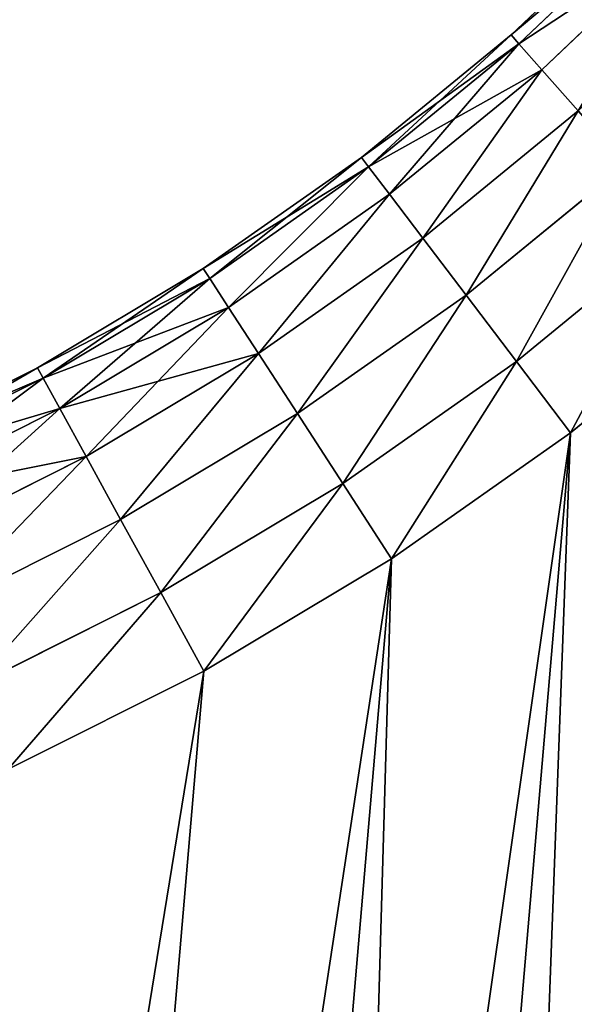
# Model space of a CAD drawing. Extents: x 34 to 1129, y -19 to 489.
# Tile 227 of 237: x 1083.81 to 1087.03, y 238.24 to 243.94. Entities that reach past the tile are written whole.
import ezdxf

# ---------------------------------------------------------------- set-up
doc = ezdxf.new("R2010")
doc.units = 0
doc.layers.get('0').update_dxf_attribs({"color": 13, "linetype": 'CONTINUOUS'})

# ---------------------------------------------------------------- blocks, each defined once
blk = doc.blocks.new('GROUP_27')
for p, q in [((44.1219, 12.6793, 2), (43.0432, 12.0166, 2)), ((44.1219, 12.6793, 12), (43.0432, 12.0166, 12)), ((43.3304, 11.5855, 11.9319), (44.3766, 12.2282, 11.9319)), ((43.3304, 11.5855, 2.0681), (44.3766, 12.2282, 2.0681)), ((43.0432, 12.0166, 2), (42.0161, 11.2765, 2)), ((43.0432, 12.0166, 12), (42.0161, 11.2765, 12)), ((43.0432, 12.0166, 12), (43.3304, 11.5855, 11.9319)), ((43.3304, 11.5855, 2.0681), (43.0432, 12.0166, 2)), ((43.598, 11.1838, 11.7321), (44.614, 11.808, 11.7321)), ((43.598, 11.1838, 2.2679), (44.614, 11.808, 2.2679)), ((42.3342, 10.8677, 11.9319), (43.3304, 11.5855, 11.9319)), ((42.3342, 10.8677, 2.0681), (43.3304, 11.5855, 2.0681)), ((43.3304, 11.5855, 11.9319), (43.598, 11.1838, 11.7321)), ((43.598, 11.1838, 2.2679), (43.3304, 11.5855, 2.0681)), ((43.8278, 10.8388, 11.4142), (44.8179, 11.4471, 11.4142)), ((43.8278, 10.8388, 2.5858), (44.8179, 11.4471, 2.5858)), ((42.0161, 11.2765, 2), (41.0461, 10.4631, 2)), ((42.0161, 11.2765, 12), (41.0461, 10.4631, 12)), ((42.0161, 11.2765, 12), (42.3342, 10.8677, 11.9319)), ((42.0161, 11.2765, 2), (42.3342, 10.8677, 2.0681)), ((42.6305, 10.4867, 11.7321), (43.598, 11.1838, 11.7321)), ((42.6305, 10.4867, 2.2679), (43.598, 11.1838, 2.2679)), ((43.598, 11.1838, 11.7321), (43.8278, 10.8388, 11.4142)), ((43.8278, 10.8388, 2.5858), (43.598, 11.1838, 2.2679)), ((44.0041, 10.5741, 11), (44.9743, 11.1701, 11)), ((44.0041, 10.5741, 3), (44.9743, 11.1701, 3)), ((44.1149, 10.4077, 10.5176), (45.0726, 10.9961, 10.5176)), ((44.1149, 10.4077, 3.4824), (45.0726, 10.9961, 3.4824)), ((44.1528, 10.3509, 4), (45.1062, 10.9367, 4)), ((44.1528, 10.3509, 10), (45.1062, 10.9367, 10)), ((41.3933, 10.0787, 11.9319), (42.3342, 10.8677, 11.9319)), ((41.3933, 10.0787, 2.0681), (42.3342, 10.8677, 2.0681)), ((42.3342, 10.8677, 11.9319), (42.6305, 10.4867, 11.7321)), ((42.3342, 10.8677, 2.0681), (42.6305, 10.4867, 2.2679)), ((42.885, 10.1595, 11.4142), (43.8278, 10.8388, 11.4142)), ((42.885, 10.1595, 2.5858), (43.8278, 10.8388, 2.5858)), ((43.8278, 10.8388, 11.4142), (44.0041, 10.5741, 11)), ((44.0041, 10.5741, 3), (43.8278, 10.8388, 2.5858)), ((43.0803, 9.9085, 11), (44.0041, 10.5741, 11)), ((43.0803, 9.9085, 3), (44.0041, 10.5741, 3)), ((44.0041, 10.5741, 11), (44.1149, 10.4077, 10.5176)), ((44.1149, 10.4077, 3.4824), (44.0041, 10.5741, 3)), ((41.7168, 9.7205, 11.7321), (42.6305, 10.4867, 11.7321)), ((41.7168, 9.7205, 2.2679), (42.6305, 10.4867, 2.2679)), ((42.6305, 10.4867, 11.7321), (42.885, 10.1595, 11.4142)), ((42.6305, 10.4867, 2.2679), (42.885, 10.1595, 2.5858)), ((41.0461, 10.4631, 2), (40.1384, 9.5807, 2)), ((41.0461, 10.4631, 12), (40.1384, 9.5807, 12)), ((41.0461, 10.4631, 12), (41.3933, 10.0787, 11.9319)), ((41.0461, 10.4631, 2), (41.3933, 10.0787, 2.0681)), ((43.203, 9.7507, 10.5176), (44.1149, 10.4077, 10.5176)), ((43.203, 9.7507, 3.4824), (44.1149, 10.4077, 3.4824)), ((44.1149, 10.4077, 10.5176), (44.1528, 10.3509, 10)), ((44.1528, 10.3509, 4), (44.1149, 10.4077, 3.4824)), ((43.2449, 9.6968, 4), (44.1528, 10.3509, 4)), ((43.2449, 9.6968, 10), (44.1528, 10.3509, 10)), ((44.1528, 10.3509, 4), (44.1528, 10.3509, 10)), ((41.9946, 9.4129, 11.4142), (42.885, 10.1595, 11.4142)), ((41.9946, 9.4129, 2.5858), (42.885, 10.1595, 2.5858)), ((42.885, 10.1595, 11.4142), (43.0803, 9.9085, 11)), ((42.885, 10.1595, 2.5858), (43.0803, 9.9085, 3)), ((40.5128, 9.2228, 11.9319), (41.3933, 10.0787, 11.9319)), ((40.5128, 9.2228, 2.0681), (41.3933, 10.0787, 2.0681)), ((41.3933, 10.0787, 11.9319), (41.7168, 9.7205, 11.7321)), ((41.3933, 10.0787, 2.0681), (41.7168, 9.7205, 2.2679)), ((42.2078, 9.1768, 11), (43.0803, 9.9085, 11)), ((42.2078, 9.1768, 3), (43.0803, 9.9085, 3)), ((43.0803, 9.9085, 11), (43.203, 9.7507, 10.5176)), ((43.0803, 9.9085, 3), (43.203, 9.7507, 3.4824)), ((42.3418, 9.0285, 10.5176), (43.203, 9.7507, 10.5176)), ((42.3418, 9.0285, 3.4824), (43.203, 9.7507, 3.4824)), ((43.203, 9.7507, 10.5176), (43.2449, 9.6968, 10)), ((43.203, 9.7507, 3.4824), (43.2449, 9.6968, 4)), ((40.8618, 8.8893, 11.7321), (41.7168, 9.7205, 11.7321)), ((40.8618, 8.8893, 2.2679), (41.7168, 9.7205, 2.2679)), ((41.7168, 9.7205, 11.7321), (41.9946, 9.4129, 11.4142)), ((41.7168, 9.7205, 2.2679), (41.9946, 9.4129, 2.5858)), ((42.3875, 8.9778, 4), (43.2449, 9.6968, 4)), ((42.3875, 8.9778, 10), (43.2449, 9.6968, 10)), ((43.2449, 9.6968, 4), (43.2449, 9.6968, 10)), ((41.1614, 8.6029, 11.4142), (41.9946, 9.4129, 11.4142)), ((41.1614, 8.6029, 2.5858), (41.9946, 9.4129, 2.5858)), ((41.9946, 9.4129, 11.4142), (42.2078, 9.1768, 11)), ((41.9946, 9.4129, 2.5858), (42.2078, 9.1768, 3)), ((41.3913, 8.3831, 11), (42.2078, 9.1768, 11)), ((41.3913, 8.3831, 3), (42.2078, 9.1768, 3)), ((42.2078, 9.1768, 11), (42.3418, 9.0285, 10.5176)), ((42.2078, 9.1768, 3), (42.3418, 9.0285, 3.4824)), ((41.5359, 8.245, 10.5176), (42.3418, 9.0285, 10.5176)), ((41.5359, 8.245, 3.4824), (42.3418, 9.0285, 3.4824)), ((42.3418, 9.0285, 10.5176), (42.3875, 8.9778, 10)), ((42.3418, 9.0285, 3.4824), (42.3875, 8.9778, 4)), ((41.5852, 8.1979, 4), (42.3875, 8.9778, 4)), ((41.5852, 8.1979, 10), (42.3875, 8.9778, 10)), ((42.3875, 8.9778, 4), (42.3875, 8.9778, 10)), ((41.3913, 8.3831, 11), (41.1614, 8.6029, 11.4142)), ((41.3913, 8.3831, 3), (41.1614, 8.6029, 2.5858)), ((40.6417, 7.5389, 11), (41.3913, 8.3831, 11)), ((40.6417, 7.5389, 3), (41.3913, 8.3831, 3)), ((41.5359, 8.245, 10.5176), (41.3913, 8.3831, 11)), ((41.5359, 8.245, 3.4824), (41.3913, 8.3831, 3)), ((40.7912, 7.4063, 10.5176), (41.5359, 8.245, 10.5176)), ((40.7912, 7.4063, 3.4824), (41.5359, 8.245, 3.4824)), ((41.5852, 8.1979, 10), (41.5359, 8.245, 10.5176)), ((41.5852, 8.1979, 4), (41.5359, 8.245, 3.4824)), ((40.8422, 7.3611, 4), (41.5852, 8.1979, 4)), ((40.8422, 7.3611, 10), (41.5852, 8.1979, 10)), ((41.5852, 8.1979, 4), (41.5852, 8.1979, 10))]:
    blk.add_line(p, q)
mesh = blk.add_polyface()
corners = [(30.0267, 34.8137, 2), (25, 4, 2), (25, 34.8137, 2), (30.0267, 4, 2), (30.9039, 34.7436, 2), (30.9039, 4.0701, 2), (31.7841, 34.6111, 2), (31.7841, 4.2026, 2), (32.6529, 34.4177, 2), (32.6529, 4.396, 2), (33.5061, 34.1641, 2), (33.5061, 4.6496, 2), (34.3395, 33.8518, 2), (34.3395, 4.9619, 2), (35.1492, 33.4821, 2), (35.1492, 5.3316, 2), (35.9312, 33.057, 2), (35.9312, 5.7568, 2), (36.6816, 32.5784, 2), (36.6816, 6.2354, 2), (37.3969, 6.7651, 2), (37.3969, 32.0486, 2), (38.0735, 31.4704, 2), (38.0735, 7.3433, 2), (38.7083, 30.8464, 2), (38.7083, 7.9673, 2), (39.3454, 30.1261, 2), (39.3454, 8.6876, 2), (40.1384, 9.5807, 2), (40.1384, 29.233, 2), (41.0461, 28.3506, 2), (41.0461, 10.4631, 2), (42.0161, 27.5372, 2), (42.0161, 11.2765, 2), (43.0432, 26.7971, 2), (43.0432, 12.0166, 2), (44.1219, 26.1345, 2), (44.1219, 12.6793, 2), (45.2462, 13.261, 2), (45.2462, 25.5527, 2), (46.4103, 25.0551, 2), (46.4103, 13.7586, 2), (47.6077, 24.6442, 2), (47.6077, 14.1695, 2), (48.832, 14.4914, 2), (48.832, 24.3224, 2), (50.0767, 24.0912, 2), (50.0767, 14.7225, 2), (51.3349, 14.8617, 2), (51.3349, 23.952, 2), (52.5633, 23.9069, 2), (52.5633, 14.9069, 2), (60.6, 14.9069, 2), (60.6, 23.9069, 2)]
mesh.append_faces([[corners[k] for k in face] for face in [(0, 1, 2), (52, 50, 53)]], dxfattribs={"vtx0": -1})
mesh.append_faces([[corners[k] for k in face] for face in [(1, 0, 3), (3, 4, 5), (5, 6, 7), (7, 8, 9), (9, 10, 11), (11, 12, 13), (13, 14, 15), (15, 16, 17), (17, 18, 19), (19, 18, 20), (20, 22, 23), (23, 24, 25), (25, 26, 27), (27, 26, 28), (28, 30, 31), (31, 32, 33), (33, 34, 35), (35, 36, 37), (37, 36, 38), (38, 40, 41), (41, 42, 43), (43, 42, 44), (44, 46, 47), (47, 46, 48), (48, 50, 51), (51, 50, 52)]], dxfattribs={"vtx0": -1, "vtx1": -1})
mesh.append_faces([[corners[k] for k in face] for face in [(3, 0, 4), (5, 4, 6), (7, 6, 8), (9, 8, 10), (11, 10, 12), (13, 12, 14), (15, 14, 16), (17, 16, 18), (20, 18, 21), (20, 21, 22), (23, 22, 24), (25, 24, 26), (28, 26, 29), (28, 29, 30), (31, 30, 32), (33, 32, 34), (35, 34, 36), (38, 36, 39), (38, 39, 40), (41, 40, 42), (44, 42, 45), (44, 45, 46), (48, 46, 49), (48, 49, 50)]], dxfattribs={"vtx0": -1, "vtx2": -1})
mesh = blk.add_polyface()
corners = [(30.0267, 4, 12), (25, 34.8137, 12), (25, 4, 12), (30.0267, 34.8137, 12), (30.9039, 34.7436, 12), (30.9039, 4.0701, 12), (31.7841, 4.2026, 12), (31.7841, 34.6111, 12), (32.6529, 4.396, 12), (32.6529, 34.4177, 12), (33.5061, 34.1641, 12), (33.5061, 4.6496, 12), (34.3395, 4.9619, 12), (34.3395, 33.8518, 12), (35.1492, 5.3316, 12), (35.1492, 33.4821, 12), (35.9312, 5.7568, 12), (35.9312, 33.057, 12), (36.6816, 6.2354, 12), (36.6816, 32.5784, 12), (37.3969, 6.7651, 12), (37.3969, 32.0486, 12), (38.0735, 7.3433, 12), (38.0735, 31.4704, 12), (38.7083, 7.9673, 12), (38.7083, 30.8464, 12), (39.3454, 8.6876, 12), (39.3454, 30.1261, 12), (40.1384, 9.5807, 12), (40.1384, 29.233, 12), (41.0461, 10.4631, 12), (41.0461, 28.3506, 12), (42.0161, 11.2765, 12), (42.0161, 27.5372, 12), (43.0432, 26.7971, 12), (43.0432, 12.0166, 12), (44.1219, 26.1345, 12), (44.1219, 12.6793, 12), (45.2462, 13.261, 12), (45.2462, 25.5527, 12), (46.4103, 13.7586, 12), (46.4103, 25.0551, 12), (47.6077, 24.6442, 12), (47.6077, 14.1695, 12), (48.832, 14.4914, 12), (48.832, 24.3224, 12), (50.0767, 14.7225, 12), (50.0767, 24.0912, 12), (51.3349, 14.8617, 12), (51.3349, 23.952, 12), (52.5633, 14.9069, 12), (52.5633, 23.9069, 12), (60.6, 14.9069, 12), (60.6, 23.9069, 12)]
mesh.append_faces([[corners[k] for k in face] for face in [(0, 1, 2), (51, 52, 53)]], dxfattribs={"vtx0": -1})
mesh.append_faces([[corners[k] for k in face] for face in [(1, 0, 3), (3, 0, 4), (4, 6, 7), (7, 8, 9), (9, 8, 10), (10, 12, 13), (13, 14, 15), (15, 16, 17), (17, 18, 19), (19, 20, 21), (21, 22, 23), (23, 24, 25), (25, 26, 27), (27, 28, 29), (29, 30, 31), (31, 32, 33), (33, 32, 34), (34, 35, 36), (36, 38, 39), (39, 40, 41), (41, 40, 42), (42, 44, 45), (45, 46, 47), (47, 48, 49), (49, 50, 51)]], dxfattribs={"vtx0": -1, "vtx1": -1})
mesh.append_faces([[corners[k] for k in face] for face in [(4, 0, 5), (4, 5, 6), (7, 6, 8), (10, 8, 11), (10, 11, 12), (13, 12, 14), (15, 14, 16), (17, 16, 18), (19, 18, 20), (21, 20, 22), (23, 22, 24), (25, 24, 26), (27, 26, 28), (29, 28, 30), (31, 30, 32), (34, 32, 35), (36, 35, 37), (36, 37, 38), (39, 38, 40), (42, 40, 43), (42, 43, 44), (45, 44, 46), (47, 46, 48), (49, 48, 50), (51, 50, 52)]], dxfattribs={"vtx0": -1, "vtx2": -1})
mesh = blk.add_polyface()
corners = [(43.3304, 11.5855, 11.9319), (44.1219, 12.6793, 12), (43.0432, 12.0166, 12), (44.3766, 12.2282, 11.9319)]
mesh.append_faces([[corners[k] for k in face] for face in [(0, 1, 2), (1, 0, 3)]], dxfattribs={"vtx0": -1})
mesh = blk.add_polyface()
corners = [(44.1219, 12.6793, 2), (43.3304, 11.5855, 2.0681), (43.0432, 12.0166, 2), (44.3766, 12.2282, 2.0681)]
mesh.append_faces([[corners[k] for k in face] for face in [(0, 1, 2), (1, 0, 3)]], dxfattribs={"vtx0": -1})
mesh = blk.add_polyface()
corners = [(43.598, 11.1838, 11.7321), (44.3766, 12.2282, 11.9319), (43.3304, 11.5855, 11.9319), (44.614, 11.808, 11.7321)]
mesh.append_faces([[corners[k] for k in face] for face in [(0, 1, 2), (1, 0, 3)]], dxfattribs={"vtx0": -1})
mesh = blk.add_polyface()
corners = [(44.3766, 12.2282, 2.0681), (43.598, 11.1838, 2.2679), (43.3304, 11.5855, 2.0681), (44.614, 11.808, 2.2679)]
mesh.append_faces([[corners[k] for k in face] for face in [(0, 1, 2), (1, 0, 3)]], dxfattribs={"vtx0": -1})
mesh = blk.add_polyface()
corners = [(42.3342, 10.8677, 11.9319), (43.0432, 12.0166, 12), (42.0161, 11.2765, 12), (43.3304, 11.5855, 11.9319)]
mesh.append_faces([[corners[k] for k in face] for face in [(0, 1, 2), (1, 0, 3)]], dxfattribs={"vtx0": -1})
mesh = blk.add_polyface()
corners = [(43.0432, 12.0166, 2), (42.3342, 10.8677, 2.0681), (42.0161, 11.2765, 2), (43.3304, 11.5855, 2.0681)]
mesh.append_faces([[corners[k] for k in face] for face in [(0, 1, 2), (1, 0, 3)]], dxfattribs={"vtx0": -1})
mesh = blk.add_polyface()
corners = [(43.8278, 10.8388, 11.4142), (44.614, 11.808, 11.7321), (43.598, 11.1838, 11.7321), (44.8179, 11.4471, 11.4142)]
mesh.append_faces([[corners[k] for k in face] for face in [(0, 1, 2), (1, 0, 3)]], dxfattribs={"vtx0": -1})
mesh = blk.add_polyface()
corners = [(44.614, 11.808, 2.2679), (43.8278, 10.8388, 2.5858), (43.598, 11.1838, 2.2679), (44.8179, 11.4471, 2.5858)]
mesh.append_faces([[corners[k] for k in face] for face in [(0, 1, 2), (1, 0, 3)]], dxfattribs={"vtx0": -1})
mesh = blk.add_polyface()
corners = [(42.6305, 10.4867, 11.7321), (43.3304, 11.5855, 11.9319), (42.3342, 10.8677, 11.9319), (43.598, 11.1838, 11.7321)]
mesh.append_faces([[corners[k] for k in face] for face in [(0, 1, 2), (1, 0, 3)]], dxfattribs={"vtx0": -1})
mesh = blk.add_polyface()
corners = [(43.3304, 11.5855, 2.0681), (42.6305, 10.4867, 2.2679), (42.3342, 10.8677, 2.0681), (43.598, 11.1838, 2.2679)]
mesh.append_faces([[corners[k] for k in face] for face in [(0, 1, 2), (1, 0, 3)]], dxfattribs={"vtx0": -1})
mesh = blk.add_polyface()
corners = [(44.8179, 11.4471, 11.4142), (44.0041, 10.5741, 11), (44.9743, 11.1701, 11), (43.8278, 10.8388, 11.4142)]
mesh.append_faces([[corners[k] for k in face] for face in [(0, 1, 2), (1, 0, 3)]], dxfattribs={"vtx0": -1})
mesh = blk.add_polyface()
corners = [(44.9743, 11.1701, 3), (43.8278, 10.8388, 2.5858), (44.8179, 11.4471, 2.5858), (44.0041, 10.5741, 3)]
mesh.append_faces([[corners[k] for k in face] for face in [(0, 1, 2), (1, 0, 3)]], dxfattribs={"vtx0": -1})
mesh = blk.add_polyface()
corners = [(41.3933, 10.0787, 11.9319), (42.0161, 11.2765, 12), (41.0461, 10.4631, 12), (42.3342, 10.8677, 11.9319)]
mesh.append_faces([[corners[k] for k in face] for face in [(0, 1, 2), (1, 0, 3)]], dxfattribs={"vtx0": -1})
mesh = blk.add_polyface()
corners = [(42.0161, 11.2765, 2), (41.3933, 10.0787, 2.0681), (41.0461, 10.4631, 2), (42.3342, 10.8677, 2.0681)]
mesh.append_faces([[corners[k] for k in face] for face in [(0, 1, 2), (1, 0, 3)]], dxfattribs={"vtx0": -1})
mesh = blk.add_polyface()
corners = [(42.885, 10.1595, 11.4142), (43.598, 11.1838, 11.7321), (42.6305, 10.4867, 11.7321), (43.8278, 10.8388, 11.4142)]
mesh.append_faces([[corners[k] for k in face] for face in [(0, 1, 2), (1, 0, 3)]], dxfattribs={"vtx0": -1})
mesh = blk.add_polyface()
corners = [(43.598, 11.1838, 2.2679), (42.885, 10.1595, 2.5858), (42.6305, 10.4867, 2.2679), (43.8278, 10.8388, 2.5858)]
mesh.append_faces([[corners[k] for k in face] for face in [(0, 1, 2), (1, 0, 3)]], dxfattribs={"vtx0": -1})
mesh = blk.add_polyface()
corners = [(44.9743, 11.1701, 11), (44.1149, 10.4077, 10.5176), (45.0726, 10.9961, 10.5176), (44.0041, 10.5741, 11)]
mesh.append_faces([[corners[k] for k in face] for face in [(0, 1, 2), (1, 0, 3)]], dxfattribs={"vtx0": -1})
mesh = blk.add_polyface()
corners = [(45.0726, 10.9961, 3.4824), (44.0041, 10.5741, 3), (44.9743, 11.1701, 3), (44.1149, 10.4077, 3.4824)]
mesh.append_faces([[corners[k] for k in face] for face in [(0, 1, 2), (1, 0, 3)]], dxfattribs={"vtx0": -1})
mesh = blk.add_polyface()
corners = [(45.0726, 10.9961, 10.5176), (44.1528, 10.3509, 10), (45.1062, 10.9367, 10), (44.1149, 10.4077, 10.5176)]
mesh.append_faces([[corners[k] for k in face] for face in [(0, 1, 2), (1, 0, 3)]], dxfattribs={"vtx0": -1})
mesh = blk.add_polyface()
corners = [(45.1062, 10.9367, 4), (44.1149, 10.4077, 3.4824), (45.0726, 10.9961, 3.4824), (44.1528, 10.3509, 4)]
mesh.append_faces([[corners[k] for k in face] for face in [(0, 1, 2), (1, 0, 3)]], dxfattribs={"vtx0": -1})
mesh = blk.add_polyface()
corners = [(45.1062, 10.9367, 10), (44.1528, 10.3509, 4), (45.1062, 10.9367, 4), (44.1528, 10.3509, 10)]
mesh.append_faces([[corners[k] for k in face] for face in [(0, 1, 2), (1, 0, 3)]], dxfattribs={"vtx0": -1})
mesh = blk.add_polyface()
corners = [(41.7168, 9.7205, 11.7321), (42.3342, 10.8677, 11.9319), (41.3933, 10.0787, 11.9319), (42.6305, 10.4867, 11.7321)]
mesh.append_faces([[corners[k] for k in face] for face in [(0, 1, 2), (1, 0, 3)]], dxfattribs={"vtx0": -1})
mesh = blk.add_polyface()
corners = [(42.3342, 10.8677, 2.0681), (41.7168, 9.7205, 2.2679), (41.3933, 10.0787, 2.0681), (42.6305, 10.4867, 2.2679)]
mesh.append_faces([[corners[k] for k in face] for face in [(0, 1, 2), (1, 0, 3)]], dxfattribs={"vtx0": -1})
mesh = blk.add_polyface()
corners = [(43.8278, 10.8388, 11.4142), (43.0803, 9.9085, 11), (44.0041, 10.5741, 11), (42.885, 10.1595, 11.4142)]
mesh.append_faces([[corners[k] for k in face] for face in [(0, 1, 2), (1, 0, 3)]], dxfattribs={"vtx0": -1})
mesh = blk.add_polyface()
corners = [(44.0041, 10.5741, 3), (42.885, 10.1595, 2.5858), (43.8278, 10.8388, 2.5858), (43.0803, 9.9085, 3)]
mesh.append_faces([[corners[k] for k in face] for face in [(0, 1, 2), (1, 0, 3)]], dxfattribs={"vtx0": -1})
mesh = blk.add_polyface()
corners = [(44.0041, 10.5741, 11), (43.203, 9.7507, 10.5176), (44.1149, 10.4077, 10.5176), (43.0803, 9.9085, 11)]
mesh.append_faces([[corners[k] for k in face] for face in [(0, 1, 2), (1, 0, 3)]], dxfattribs={"vtx0": -1})
mesh = blk.add_polyface()
corners = [(44.1149, 10.4077, 3.4824), (43.0803, 9.9085, 3), (44.0041, 10.5741, 3), (43.203, 9.7507, 3.4824)]
mesh.append_faces([[corners[k] for k in face] for face in [(0, 1, 2), (1, 0, 3)]], dxfattribs={"vtx0": -1})
mesh = blk.add_polyface()
corners = [(41.9946, 9.4129, 11.4142), (42.6305, 10.4867, 11.7321), (41.7168, 9.7205, 11.7321), (42.885, 10.1595, 11.4142)]
mesh.append_faces([[corners[k] for k in face] for face in [(0, 1, 2), (1, 0, 3)]], dxfattribs={"vtx0": -1})
mesh = blk.add_polyface()
corners = [(42.6305, 10.4867, 2.2679), (41.9946, 9.4129, 2.5858), (41.7168, 9.7205, 2.2679), (42.885, 10.1595, 2.5858)]
mesh.append_faces([[corners[k] for k in face] for face in [(0, 1, 2), (1, 0, 3)]], dxfattribs={"vtx0": -1})
mesh = blk.add_polyface()
corners = [(40.5128, 9.2228, 11.9319), (41.0461, 10.4631, 12), (40.1384, 9.5807, 12), (41.3933, 10.0787, 11.9319)]
mesh.append_faces([[corners[k] for k in face] for face in [(0, 1, 2), (1, 0, 3)]], dxfattribs={"vtx0": -1})
mesh = blk.add_polyface()
corners = [(41.0461, 10.4631, 2), (40.5128, 9.2228, 2.0681), (40.1384, 9.5807, 2), (41.3933, 10.0787, 2.0681)]
mesh.append_faces([[corners[k] for k in face] for face in [(0, 1, 2), (1, 0, 3)]], dxfattribs={"vtx0": -1})
mesh = blk.add_polyface()
corners = [(44.1149, 10.4077, 10.5176), (43.2449, 9.6968, 10), (44.1528, 10.3509, 10), (43.203, 9.7507, 10.5176)]
mesh.append_faces([[corners[k] for k in face] for face in [(0, 1, 2), (1, 0, 3)]], dxfattribs={"vtx0": -1})
mesh = blk.add_polyface()
corners = [(44.1528, 10.3509, 4), (43.203, 9.7507, 3.4824), (44.1149, 10.4077, 3.4824), (43.2449, 9.6968, 4)]
mesh.append_faces([[corners[k] for k in face] for face in [(0, 1, 2), (1, 0, 3)]], dxfattribs={"vtx0": -1})
mesh = blk.add_polyface()
corners = [(44.1528, 10.3509, 10), (43.2449, 9.6968, 4), (44.1528, 10.3509, 4), (43.2449, 9.6968, 10)]
mesh.append_faces([[corners[k] for k in face] for face in [(0, 1, 2), (1, 0, 3)]], dxfattribs={"vtx0": -1})
mesh = blk.add_polyface()
corners = [(42.2078, 9.1768, 11), (42.885, 10.1595, 11.4142), (41.9946, 9.4129, 11.4142), (43.0803, 9.9085, 11)]
mesh.append_faces([[corners[k] for k in face] for face in [(0, 1, 2), (1, 0, 3)]], dxfattribs={"vtx0": -1})
mesh = blk.add_polyface()
corners = [(42.885, 10.1595, 2.5858), (42.2078, 9.1768, 3), (41.9946, 9.4129, 2.5858), (43.0803, 9.9085, 3)]
mesh.append_faces([[corners[k] for k in face] for face in [(0, 1, 2), (1, 0, 3)]], dxfattribs={"vtx0": -1})
mesh = blk.add_polyface()
corners = [(40.8618, 8.8893, 11.7321), (41.3933, 10.0787, 11.9319), (40.5128, 9.2228, 11.9319), (41.7168, 9.7205, 11.7321)]
mesh.append_faces([[corners[k] for k in face] for face in [(0, 1, 2), (1, 0, 3)]], dxfattribs={"vtx0": -1})
mesh = blk.add_polyface()
corners = [(41.3933, 10.0787, 2.0681), (40.8618, 8.8893, 2.2679), (40.5128, 9.2228, 2.0681), (41.7168, 9.7205, 2.2679)]
mesh.append_faces([[corners[k] for k in face] for face in [(0, 1, 2), (1, 0, 3)]], dxfattribs={"vtx0": -1})
mesh = blk.add_polyface()
corners = [(43.0803, 9.9085, 11), (42.3418, 9.0285, 10.5176), (43.203, 9.7507, 10.5176), (42.2078, 9.1768, 11)]
mesh.append_faces([[corners[k] for k in face] for face in [(0, 1, 2), (1, 0, 3)]], dxfattribs={"vtx0": -1})
mesh = blk.add_polyface()
corners = [(43.0803, 9.9085, 3), (42.3418, 9.0285, 3.4824), (42.2078, 9.1768, 3), (43.203, 9.7507, 3.4824)]
mesh.append_faces([[corners[k] for k in face] for face in [(0, 1, 2), (1, 0, 3)]], dxfattribs={"vtx0": -1})
mesh = blk.add_polyface()
corners = [(43.203, 9.7507, 10.5176), (42.3875, 8.9778, 10), (43.2449, 9.6968, 10), (42.3418, 9.0285, 10.5176)]
mesh.append_faces([[corners[k] for k in face] for face in [(0, 1, 2), (1, 0, 3)]], dxfattribs={"vtx0": -1})
mesh = blk.add_polyface()
corners = [(43.2449, 9.6968, 4), (42.3418, 9.0285, 3.4824), (43.203, 9.7507, 3.4824), (42.3875, 8.9778, 4)]
mesh.append_faces([[corners[k] for k in face] for face in [(0, 1, 2), (1, 0, 3)]], dxfattribs={"vtx0": -1})
mesh = blk.add_polyface()
corners = [(41.1614, 8.6029, 11.4142), (41.7168, 9.7205, 11.7321), (40.8618, 8.8893, 11.7321), (41.9946, 9.4129, 11.4142)]
mesh.append_faces([[corners[k] for k in face] for face in [(0, 1, 2), (1, 0, 3)]], dxfattribs={"vtx0": -1})
mesh = blk.add_polyface()
corners = [(41.7168, 9.7205, 2.2679), (41.1614, 8.6029, 2.5858), (40.8618, 8.8893, 2.2679), (41.9946, 9.4129, 2.5858)]
mesh.append_faces([[corners[k] for k in face] for face in [(0, 1, 2), (1, 0, 3)]], dxfattribs={"vtx0": -1})
mesh = blk.add_polyface()
corners = [(43.2449, 9.6968, 10), (42.3875, 8.9778, 4), (43.2449, 9.6968, 4), (42.3875, 8.9778, 10)]
mesh.append_faces([[corners[k] for k in face] for face in [(0, 1, 2), (1, 0, 3)]], dxfattribs={"vtx0": -1})
mesh = blk.add_polyface()
corners = [(41.3913, 8.3831, 11), (41.9946, 9.4129, 11.4142), (41.1614, 8.6029, 11.4142), (42.2078, 9.1768, 11)]
mesh.append_faces([[corners[k] for k in face] for face in [(0, 1, 2), (1, 0, 3)]], dxfattribs={"vtx0": -1})
mesh = blk.add_polyface()
corners = [(41.9946, 9.4129, 2.5858), (41.3913, 8.3831, 3), (41.1614, 8.6029, 2.5858), (42.2078, 9.1768, 3)]
mesh.append_faces([[corners[k] for k in face] for face in [(0, 1, 2), (1, 0, 3)]], dxfattribs={"vtx0": -1})
mesh = blk.add_polyface()
corners = [(42.2078, 9.1768, 11), (41.5359, 8.245, 10.5176), (42.3418, 9.0285, 10.5176), (41.3913, 8.3831, 11)]
mesh.append_faces([[corners[k] for k in face] for face in [(0, 1, 2), (1, 0, 3)]], dxfattribs={"vtx0": -1})
mesh = blk.add_polyface()
corners = [(42.3418, 9.0285, 3.4824), (41.3913, 8.3831, 3), (42.2078, 9.1768, 3), (41.5359, 8.245, 3.4824)]
mesh.append_faces([[corners[k] for k in face] for face in [(0, 1, 2), (1, 0, 3)]], dxfattribs={"vtx0": -1})
mesh = blk.add_polyface()
corners = [(42.3418, 9.0285, 10.5176), (41.5852, 8.1979, 10), (42.3875, 8.9778, 10), (41.5359, 8.245, 10.5176)]
mesh.append_faces([[corners[k] for k in face] for face in [(0, 1, 2), (1, 0, 3)]], dxfattribs={"vtx0": -1})
mesh = blk.add_polyface()
corners = [(42.3875, 8.9778, 4), (41.5359, 8.245, 3.4824), (42.3418, 9.0285, 3.4824), (41.5852, 8.1979, 4)]
mesh.append_faces([[corners[k] for k in face] for face in [(0, 1, 2), (1, 0, 3)]], dxfattribs={"vtx0": -1})
mesh = blk.add_polyface()
corners = [(42.3875, 8.9778, 10), (41.5852, 8.1979, 4), (42.3875, 8.9778, 4), (41.5852, 8.1979, 10)]
mesh.append_faces([[corners[k] for k in face] for face in [(0, 1, 2), (1, 0, 3)]], dxfattribs={"vtx0": -1})
mesh = blk.add_polyface()
corners = [(40.6417, 7.5389, 11), (41.1614, 8.6029, 11.4142), (40.4038, 7.7497, 11.4142), (41.3913, 8.3831, 11)]
mesh.append_faces([[corners[k] for k in face] for face in [(0, 1, 2), (1, 0, 3)]], dxfattribs={"vtx0": -1})
mesh = blk.add_polyface()
corners = [(41.1614, 8.6029, 2.5858), (40.6417, 7.5389, 3), (40.4038, 7.7497, 2.5858), (41.3913, 8.3831, 3)]
mesh.append_faces([[corners[k] for k in face] for face in [(0, 1, 2), (1, 0, 3)]], dxfattribs={"vtx0": -1})
mesh = blk.add_polyface()
corners = [(41.5359, 8.245, 10.5176), (40.6417, 7.5389, 11), (40.7912, 7.4063, 10.5176), (41.3913, 8.3831, 11)]
mesh.append_faces([[corners[k] for k in face] for face in [(0, 1, 2), (1, 0, 3)]], dxfattribs={"vtx0": -1})
mesh = blk.add_polyface()
corners = [(40.6417, 7.5389, 3), (41.5359, 8.245, 3.4824), (40.7912, 7.4063, 3.4824), (41.3913, 8.3831, 3)]
mesh.append_faces([[corners[k] for k in face] for face in [(0, 1, 2), (1, 0, 3)]], dxfattribs={"vtx0": -1})
mesh = blk.add_polyface()
corners = [(41.5852, 8.1979, 10), (40.7912, 7.4063, 10.5176), (40.8422, 7.3611, 10), (41.5359, 8.245, 10.5176)]
mesh.append_faces([[corners[k] for k in face] for face in [(0, 1, 2), (1, 0, 3)]], dxfattribs={"vtx0": -1})
mesh = blk.add_polyface()
corners = [(40.7912, 7.4063, 3.4824), (41.5852, 8.1979, 4), (40.8422, 7.3611, 4), (41.5359, 8.245, 3.4824)]
mesh.append_faces([[corners[k] for k in face] for face in [(0, 1, 2), (1, 0, 3)]], dxfattribs={"vtx0": -1})
mesh = blk.add_polyface()
corners = [(40.8422, 7.3611, 4), (41.5852, 8.1979, 10), (40.8422, 7.3611, 10), (41.5852, 8.1979, 4)]
mesh.append_faces([[corners[k] for k in face] for face in [(0, 1, 2), (1, 0, 3)]], dxfattribs={"vtx0": -1})
blk = doc.blocks.new('GROUP_2')
at = {"rotation": 175.1}
blk.add_blockref('GROUP_27', (848.3846, 30.9221, 0.2225), dxfattribs=at)
blk = doc.blocks.new('GROUP_21')
blk.add_blockref('GROUP_2', (242.7427, 231.3431, -0.5816))

msp = doc.modelspace()

# ---------------------------------------------------------------- block references
msp.add_blockref('GROUP_21', (37.6656, -13.7981, -11.8361))

doc.saveas('drawing.dxf')
